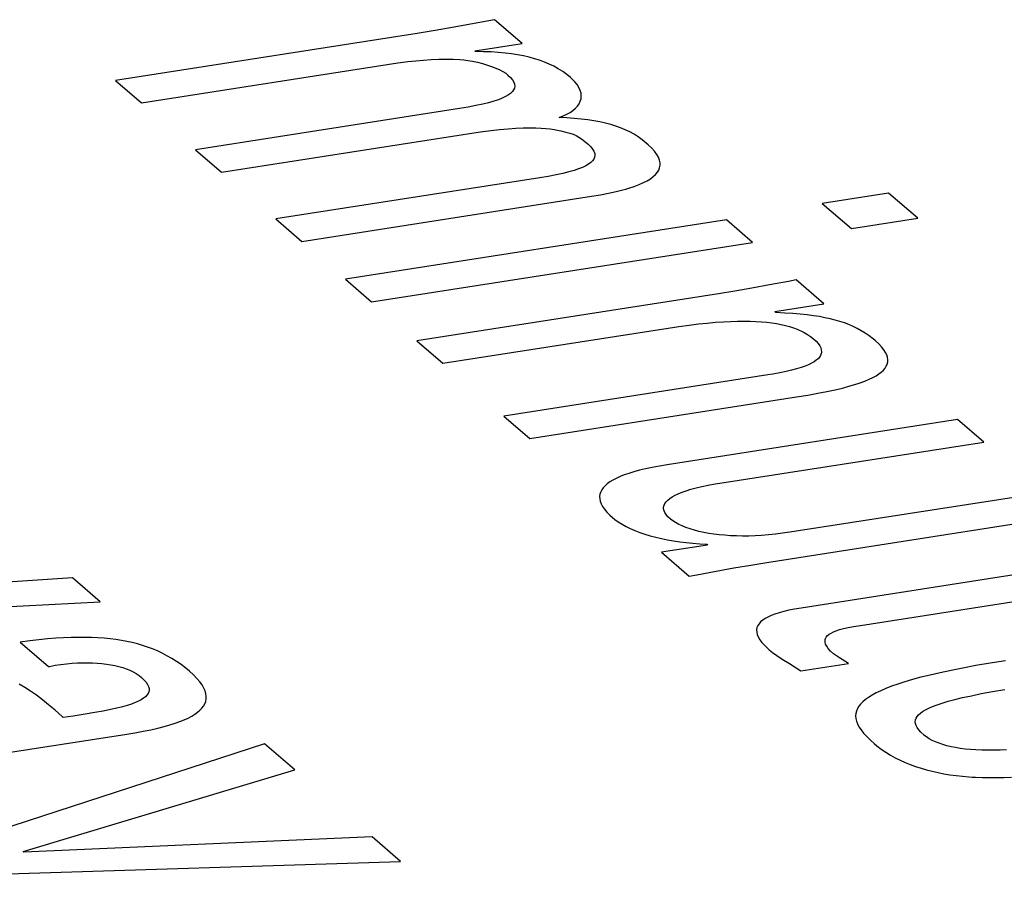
# Model space of a CAD drawing. Header units: millimetres. Extents: x -2579 to 1363, y -329 to 2298.
# Tile 247 of 256: x 1141.28 to 1144.03, y 1192.5 to 1194.91. Entities that reach past the tile are written whole.
import ezdxf

# ---------------------------------------------------------------- set-up
doc = ezdxf.new("R2010")
doc.units = ezdxf.units.MM
doc.header["$LTSCALE"] = 30.734
doc.layers.get('0').update_dxf_attribs({"linetype": 'CONTINUOUS'})

msp = doc.modelspace()

# ---------------------------------------------------------------- linework, layer by layer
at = {"color": 250, "true_color": 0x1c1c1c}
for p, q in [((1142.6057, 1194.9135), (1142.5486, 1194.9027)), ((1142.6832, 1194.8466), (1142.6057, 1194.9135)), ((1142.4919, 1194.8924), (1142.4388, 1194.8832)), ((1142.5486, 1194.9027), (1142.4919, 1194.8924)), ((1142.3883, 1194.8751), (1141.5432, 1194.7434)), ((1142.4388, 1194.8832), (1142.3883, 1194.8751)), ((1142.5501, 1194.8259), (1142.6832, 1194.8466)), ((1142.4282, 1194.8017), (1142.4494, 1194.8026)), ((1142.4494, 1194.8026), (1142.4697, 1194.8029)), ((1142.4697, 1194.8029), (1142.4892, 1194.8027)), ((1142.4892, 1194.8027), (1142.5079, 1194.802)), ((1142.5079, 1194.802), (1142.5189, 1194.8011)), ((1142.5519, 1194.8243), (1142.5501, 1194.8259)), ((1142.5744, 1194.8239), (1142.5519, 1194.8243)), ((1142.5957, 1194.8231), (1142.5744, 1194.8239)), ((1142.6158, 1194.8218), (1142.5957, 1194.8231)), ((1142.6348, 1194.82), (1142.6158, 1194.8218)), ((1142.6529, 1194.8178), (1142.6348, 1194.82)), ((1142.67, 1194.8151), (1142.6529, 1194.8178)), ((1142.6864, 1194.812), (1142.67, 1194.8151)), ((1142.702, 1194.8084), (1142.6864, 1194.812)), ((1142.717, 1194.8044), (1142.702, 1194.8084)), ((1142.7313, 1194.7999), (1142.717, 1194.8044)), ((1141.6162, 1194.6803), (1142.3346, 1194.7923)), ((1142.3346, 1194.7923), (1142.342, 1194.7934)), ((1142.342, 1194.7934), (1142.3627, 1194.7961)), ((1142.3627, 1194.7961), (1142.3845, 1194.7985)), ((1142.3845, 1194.7985), (1142.4065, 1194.8004)), ((1142.4065, 1194.8004), (1142.4282, 1194.8017)), ((1142.5189, 1194.8011), (1142.5308, 1194.7996)), ((1142.5308, 1194.7996), (1142.5436, 1194.7974)), ((1142.5436, 1194.7974), (1142.5572, 1194.7945)), ((1142.5572, 1194.7945), (1142.5712, 1194.7909)), ((1142.5712, 1194.7909), (1142.5854, 1194.7866)), ((1142.5854, 1194.7866), (1142.5992, 1194.7818)), ((1142.5992, 1194.7818), (1142.6058, 1194.7792)), ((1142.6058, 1194.7792), (1142.6179, 1194.7739)), ((1142.7452, 1194.7948), (1142.7313, 1194.7999)), ((1142.7585, 1194.7892), (1142.7452, 1194.7948)), ((1142.7715, 1194.783), (1142.7585, 1194.7892)), ((1142.784, 1194.7761), (1142.7715, 1194.783)), ((1142.7962, 1194.7684), (1142.784, 1194.7761)), ((1142.6179, 1194.7739), (1142.6282, 1194.7686)), ((1142.6282, 1194.7686), (1142.6366, 1194.7635)), ((1142.6366, 1194.7635), (1142.643, 1194.7586)), ((1142.643, 1194.7586), (1142.6503, 1194.7517)), ((1142.6503, 1194.7517), (1142.6557, 1194.7451)), ((1142.8081, 1194.7598), (1142.7962, 1194.7684)), ((1142.8184, 1194.7514), (1142.8081, 1194.7598)), ((1142.8221, 1194.7481), (1142.8184, 1194.7514)), ((1142.8301, 1194.74), (1142.8221, 1194.7481)), ((1141.5432, 1194.7434), (1141.6162, 1194.6803)), ((1142.6557, 1194.7451), (1142.6594, 1194.7389)), ((1142.6611, 1194.7221), (1142.6589, 1194.717)), ((1142.6594, 1194.7389), (1142.6614, 1194.733)), ((1142.662, 1194.7274), (1142.6611, 1194.7221)), ((1142.6614, 1194.733), (1142.662, 1194.7274)), ((1142.8366, 1194.7318), (1142.8301, 1194.74)), ((1142.8418, 1194.7235), (1142.8366, 1194.7318)), ((1142.8454, 1194.7154), (1142.8418, 1194.7235)), ((1142.627, 1194.6939), (1142.6161, 1194.6895)), ((1142.6363, 1194.6982), (1142.627, 1194.6939)), ((1142.644, 1194.7027), (1142.6363, 1194.6982)), ((1142.6503, 1194.7073), (1142.644, 1194.7027)), ((1142.6553, 1194.7121), (1142.6503, 1194.7073)), ((1142.6589, 1194.717), (1142.6553, 1194.7121)), ((1142.8476, 1194.7074), (1142.8454, 1194.7154)), ((1142.8456, 1194.685), (1142.8476, 1194.6922)), ((1142.8483, 1194.6996), (1142.8476, 1194.7074)), ((1142.8476, 1194.6922), (1142.8483, 1194.6996)), ((1142.5073, 1194.6648), (1141.7677, 1194.5495)), ((1142.5314, 1194.6688), (1142.5073, 1194.6648)), ((1142.5531, 1194.6729), (1142.5314, 1194.6688)), ((1142.5722, 1194.677), (1142.5531, 1194.6729)), ((1142.5889, 1194.6811), (1142.5722, 1194.677)), ((1142.6035, 1194.6853), (1142.5889, 1194.6811)), ((1142.6161, 1194.6895), (1142.6035, 1194.6853)), ((1142.8251, 1194.6595), (1142.832, 1194.6654)), ((1142.832, 1194.6654), (1142.8377, 1194.6716)), ((1142.8377, 1194.6716), (1142.8423, 1194.6781)), ((1142.8423, 1194.6781), (1142.8456, 1194.685)), ((1142.7861, 1194.6393), (1142.7976, 1194.6439)), ((1142.808, 1194.6384), (1142.7861, 1194.6393)), ((1142.7976, 1194.6439), (1142.8079, 1194.6488)), ((1142.8079, 1194.6488), (1142.817, 1194.654)), ((1142.8287, 1194.6371), (1142.808, 1194.6384)), ((1142.817, 1194.654), (1142.8251, 1194.6595)), ((1142.8481, 1194.6353), (1142.8287, 1194.6371)), ((1142.6431, 1194.6081), (1142.6651, 1194.6096)), ((1142.6651, 1194.6096), (1142.6854, 1194.6105)), ((1142.6854, 1194.6105), (1142.704, 1194.6109)), ((1142.704, 1194.6109), (1142.7207, 1194.6108)), ((1142.7207, 1194.6108), (1142.7358, 1194.6102)), ((1142.7358, 1194.6102), (1142.7493, 1194.6092)), ((1142.7493, 1194.6092), (1142.7614, 1194.6079)), ((1142.8665, 1194.6331), (1142.8481, 1194.6353)), ((1142.8838, 1194.6305), (1142.8665, 1194.6331)), ((1142.9003, 1194.6275), (1142.8838, 1194.6305)), ((1142.9159, 1194.624), (1142.9003, 1194.6275)), ((1142.9307, 1194.6201), (1142.9159, 1194.624)), ((1142.9449, 1194.6157), (1142.9307, 1194.6201)), ((1142.9585, 1194.6109), (1142.9449, 1194.6157)), ((1142.9715, 1194.6055), (1142.9585, 1194.6109)), ((1141.8408, 1194.4864), (1142.5591, 1194.5984)), ((1142.5591, 1194.5984), (1142.5722, 1194.6003)), ((1142.5722, 1194.6003), (1142.5956, 1194.6034)), ((1142.5956, 1194.6034), (1142.6197, 1194.606)), ((1142.6197, 1194.606), (1142.6431, 1194.6081)), ((1142.7614, 1194.6079), (1142.7721, 1194.6062)), ((1142.7721, 1194.6062), (1142.7908, 1194.6024)), ((1142.7908, 1194.6024), (1142.8048, 1194.5991)), ((1142.8048, 1194.5991), (1142.816, 1194.596)), ((1142.816, 1194.596), (1142.8254, 1194.5927)), ((1142.8254, 1194.5927), (1142.8337, 1194.5891)), ((1142.8337, 1194.5891), (1142.8413, 1194.5849)), ((1142.8413, 1194.5849), (1142.8492, 1194.5796)), ((1142.984, 1194.5995), (1142.9715, 1194.6055)), ((1142.9961, 1194.5929), (1142.984, 1194.5995)), ((1143.0078, 1194.5856), (1142.9961, 1194.5929)), ((1143.0192, 1194.5775), (1143.0078, 1194.5856)), ((1142.8492, 1194.5796), (1142.8587, 1194.5723)), ((1142.8587, 1194.5723), (1142.8676, 1194.5647)), ((1142.8676, 1194.5647), (1142.8748, 1194.5578)), ((1142.8748, 1194.5578), (1142.8802, 1194.5513)), ((1143.0305, 1194.5683), (1143.0192, 1194.5775)), ((1143.036, 1194.5634), (1143.0305, 1194.5683)), ((1143.0457, 1194.554), (1143.036, 1194.5634)), ((1143.0536, 1194.545), (1143.0457, 1194.554)), ((1141.7677, 1194.5495), (1141.8408, 1194.4864)), ((1142.8802, 1194.5513), (1142.8839, 1194.5451)), ((1142.8857, 1194.5282), (1142.8834, 1194.5231)), ((1142.8839, 1194.5451), (1142.886, 1194.5392)), ((1142.8865, 1194.5336), (1142.8857, 1194.5282)), ((1142.886, 1194.5392), (1142.8865, 1194.5336)), ((1143.0598, 1194.5365), (1143.0536, 1194.545)), ((1143.0643, 1194.5284), (1143.0598, 1194.5365)), ((1143.0673, 1194.5206), (1143.0643, 1194.5284)), ((1142.8515, 1194.5), (1142.8407, 1194.4957)), ((1142.8608, 1194.5044), (1142.8515, 1194.5)), ((1142.8685, 1194.5089), (1142.8608, 1194.5044)), ((1142.8749, 1194.5135), (1142.8685, 1194.5089)), ((1142.8798, 1194.5182), (1142.8749, 1194.5135)), ((1142.8834, 1194.5231), (1142.8798, 1194.5182)), ((1143.0653, 1194.4926), (1143.0678, 1194.4992)), ((1143.0689, 1194.5132), (1143.0673, 1194.5206)), ((1143.0678, 1194.4992), (1143.069, 1194.506)), ((1143.069, 1194.506), (1143.0689, 1194.5132)), ((1142.7558, 1194.4749), (1142.7318, 1194.4709)), ((1142.7776, 1194.479), (1142.7558, 1194.4749)), ((1142.7967, 1194.4831), (1142.7776, 1194.479)), ((1142.8134, 1194.4873), (1142.7967, 1194.4831)), ((1142.828, 1194.4915), (1142.8134, 1194.4873)), ((1142.8407, 1194.4957), (1142.828, 1194.4915)), ((1143.0422, 1194.4683), (1143.0499, 1194.4741)), ((1143.0499, 1194.4741), (1143.0564, 1194.48)), ((1143.0564, 1194.48), (1143.0615, 1194.4862)), ((1143.0615, 1194.4862), (1143.0653, 1194.4926)), ((1142.7318, 1194.4709), (1141.9923, 1194.3557)), ((1142.9817, 1194.4418), (1142.9969, 1194.4468)), ((1142.9969, 1194.4468), (1143.0105, 1194.452)), ((1143.0105, 1194.452), (1143.0226, 1194.4573)), ((1143.0226, 1194.4573), (1143.0331, 1194.4627)), ((1143.0331, 1194.4627), (1143.0422, 1194.4683)), ((1142.0654, 1194.2926), (1142.8767, 1194.419)), ((1142.8767, 1194.419), (1142.9019, 1194.4232)), ((1142.9019, 1194.4232), (1142.9249, 1194.4276)), ((1142.9249, 1194.4276), (1142.9458, 1194.4322)), ((1142.9458, 1194.4322), (1142.9646, 1194.4369)), ((1142.9646, 1194.4369), (1142.9734, 1194.4393)), ((1142.9734, 1194.4393), (1142.9817, 1194.4418)), ((1143.709, 1194.4283), (1143.5231, 1194.3993)), ((1143.791, 1194.3576), (1143.709, 1194.4283)), ((1143.5231, 1194.3993), (1143.605, 1194.3286)), ((1141.9923, 1194.3557), (1142.0654, 1194.2926)), ((1143.255, 1194.353), (1142.188, 1194.1867)), ((1143.328, 1194.2899), (1143.255, 1194.353)), ((1143.605, 1194.3286), (1143.791, 1194.3576)), ((1142.2611, 1194.1236), (1143.328, 1194.2899)), ((1142.188, 1194.1867), (1142.2611, 1194.1236)), ((1143.3758, 1194.1708), (1143.3258, 1194.1619)), ((1143.4289, 1194.1808), (1143.3758, 1194.1708)), ((1143.4498, 1194.1848), (1143.4289, 1194.1808)), ((1143.5274, 1194.1179), (1143.4498, 1194.1848)), ((1143.2324, 1194.1464), (1142.3873, 1194.0147)), ((1143.2782, 1194.1538), (1143.2324, 1194.1464)), ((1143.3258, 1194.1619), (1143.2782, 1194.1538)), ((1143.3901, 1194.0965), (1143.5274, 1194.1179)), ((1143.3936, 1194.0934), (1143.3901, 1194.0965)), ((1143.4183, 1194.0923), (1143.3936, 1194.0934)), ((1143.4408, 1194.0908), (1143.4183, 1194.0923)), ((1143.4616, 1194.089), (1143.4408, 1194.0908)), ((1143.4808, 1194.087), (1143.4616, 1194.089)), ((1143.4986, 1194.0847), (1143.4808, 1194.087)), ((1143.1215, 1194.0545), (1143.1501, 1194.0584)), ((1143.1501, 1194.0584), (1143.1766, 1194.0616)), ((1143.1766, 1194.0616), (1143.2014, 1194.0642)), ((1143.2014, 1194.0642), (1143.2245, 1194.0663)), ((1143.2245, 1194.0663), (1143.2463, 1194.0678)), ((1143.2463, 1194.0678), (1143.2668, 1194.0689)), ((1143.2668, 1194.0689), (1143.286, 1194.0695)), ((1143.286, 1194.0695), (1143.3042, 1194.0696)), ((1143.3042, 1194.0696), (1143.3214, 1194.0694)), ((1143.3214, 1194.0694), (1143.3377, 1194.0688)), ((1143.3377, 1194.0688), (1143.3532, 1194.0678)), ((1143.3532, 1194.0678), (1143.3678, 1194.0664)), ((1143.3678, 1194.0664), (1143.3818, 1194.0647)), ((1143.3818, 1194.0647), (1143.3951, 1194.0627)), ((1143.3951, 1194.0627), (1143.4078, 1194.0603)), ((1143.4078, 1194.0603), (1143.4199, 1194.0575)), ((1143.4199, 1194.0575), (1143.4315, 1194.0543)), ((1143.5152, 1194.0821), (1143.4986, 1194.0847)), ((1143.5309, 1194.0792), (1143.5152, 1194.0821)), ((1143.5457, 1194.076), (1143.5309, 1194.0792)), ((1143.5597, 1194.0725), (1143.5457, 1194.076)), ((1143.573, 1194.0686), (1143.5597, 1194.0725)), ((1143.5857, 1194.0644), (1143.573, 1194.0686)), ((1143.598, 1194.0597), (1143.5857, 1194.0644)), ((1143.6098, 1194.0546), (1143.598, 1194.0597)), ((1142.4604, 1193.9516), (1143.0921, 1194.05)), ((1143.0921, 1194.05), (1143.1215, 1194.0545)), ((1143.4315, 1194.0543), (1143.4426, 1194.0508)), ((1143.4426, 1194.0508), (1143.4532, 1194.0468)), ((1143.4532, 1194.0468), (1143.4583, 1194.0446)), ((1143.4583, 1194.0446), (1143.4633, 1194.0424)), ((1143.4633, 1194.0424), (1143.4729, 1194.0375)), ((1143.4729, 1194.0375), (1143.4821, 1194.0322)), ((1143.4821, 1194.0322), (1143.4907, 1194.0263)), ((1143.6214, 1194.0489), (1143.6098, 1194.0546)), ((1143.6327, 1194.0427), (1143.6214, 1194.0489)), ((1143.6439, 1194.0357), (1143.6327, 1194.0427)), ((1143.6551, 1194.028), (1143.6439, 1194.0357)), ((1142.3873, 1194.0147), (1142.4604, 1193.9516)), ((1143.4907, 1194.0263), (1143.4987, 1194.0199)), ((1143.4987, 1194.0199), (1143.506, 1194.013)), ((1143.506, 1194.013), (1143.5118, 1194.0066)), ((1143.5118, 1194.0066), (1143.5161, 1194.0004)), ((1143.6664, 1194.0192), (1143.6551, 1194.028)), ((1143.6723, 1194.0143), (1143.6664, 1194.0192)), ((1143.6817, 1194.0056), (1143.6723, 1194.0143)), ((1143.6895, 1193.9974), (1143.6817, 1194.0056)), ((1143.5161, 1194.0004), (1143.519, 1193.9945)), ((1143.5204, 1193.9785), (1143.5185, 1193.9736)), ((1143.519, 1193.9945), (1143.5206, 1193.989)), ((1143.5209, 1193.981), (1143.5204, 1193.9785)), ((1143.5206, 1193.989), (1143.5211, 1193.9836)), ((1143.5211, 1193.9836), (1143.5209, 1193.981)), ((1143.6957, 1193.9895), (1143.6895, 1193.9974)), ((1143.7005, 1193.9821), (1143.6957, 1193.9895)), ((1143.7039, 1193.975), (1143.7005, 1193.9821)), ((1143.706, 1193.9682), (1143.7039, 1193.975)), ((1143.4848, 1193.9475), (1143.4751, 1193.9436)), ((1143.4932, 1193.9516), (1143.4848, 1193.9475)), ((1143.5005, 1193.9557), (1143.4932, 1193.9516)), ((1143.5066, 1193.96), (1143.5005, 1193.9557)), ((1143.5117, 1193.9644), (1143.5066, 1193.96)), ((1143.5156, 1193.9689), (1143.5117, 1193.9644)), ((1143.5185, 1193.9736), (1143.5156, 1193.9689)), ((1143.7041, 1193.9464), (1143.7052, 1193.9493)), ((1143.7052, 1193.9493), (1143.7066, 1193.9554)), ((1143.7069, 1193.9616), (1143.706, 1193.9682)), ((1143.7066, 1193.9554), (1143.7069, 1193.9616)), ((1143.3847, 1193.9214), (1143.3709, 1193.9192)), ((1143.4042, 1193.9249), (1143.3847, 1193.9214)), ((1143.4218, 1193.9285), (1143.4042, 1193.9249)), ((1143.4375, 1193.9322), (1143.4218, 1193.9285)), ((1143.4515, 1193.9359), (1143.4375, 1193.9322)), ((1143.464, 1193.9397), (1143.4515, 1193.9359)), ((1143.4751, 1193.9436), (1143.464, 1193.9397)), ((1143.6739, 1193.9166), (1143.6819, 1193.9218)), ((1143.6819, 1193.9218), (1143.6888, 1193.927)), ((1143.6888, 1193.927), (1143.6945, 1193.9323)), ((1143.6945, 1193.9323), (1143.6992, 1193.9378)), ((1143.6992, 1193.9378), (1143.7027, 1193.9435)), ((1143.7027, 1193.9435), (1143.7041, 1193.9464)), ((1143.3709, 1193.9192), (1142.6314, 1193.8039)), ((1143.598, 1193.8872), (1143.6145, 1193.892)), ((1143.6145, 1193.892), (1143.6293, 1193.8969)), ((1143.6293, 1193.8969), (1143.6425, 1193.9017)), ((1143.6425, 1193.9017), (1143.6543, 1193.9066)), ((1143.6543, 1193.9066), (1143.6647, 1193.9116)), ((1143.6647, 1193.9116), (1143.6739, 1193.9166)), ((1143.483, 1193.8625), (1143.5111, 1193.8676)), ((1143.5111, 1193.8676), (1143.5364, 1193.8725)), ((1143.5364, 1193.8725), (1143.5591, 1193.8774)), ((1143.5591, 1193.8774), (1143.5796, 1193.8823)), ((1143.5796, 1193.8823), (1143.598, 1193.8872)), ((1142.7045, 1193.7408), (1143.4514, 1193.8573)), ((1143.4514, 1193.8573), (1143.483, 1193.8625)), ((1142.6314, 1193.8039), (1142.7045, 1193.7408)), ((1143.9024, 1193.7941), (1143.0889, 1193.6673)), ((1143.9755, 1193.731), (1143.9024, 1193.7941)), ((1143.236, 1193.6157), (1143.9755, 1193.731)), ((1142.9959, 1193.6477), (1142.9816, 1193.6433)), ((1143.0115, 1193.6519), (1142.9959, 1193.6477)), ((1143.0286, 1193.656), (1143.0115, 1193.6519)), ((1143.0471, 1193.6599), (1143.0286, 1193.656)), ((1143.0672, 1193.6637), (1143.0471, 1193.6599)), ((1143.0889, 1193.6673), (1143.0672, 1193.6637)), ((1142.9285, 1193.6193), (1142.9212, 1193.6141)), ((1142.9368, 1193.6244), (1142.9285, 1193.6193)), ((1142.9463, 1193.6293), (1142.9368, 1193.6244)), ((1142.9569, 1193.6341), (1142.9463, 1193.6293)), ((1142.9686, 1193.6388), (1142.9569, 1193.6341)), ((1142.9816, 1193.6433), (1142.9686, 1193.6388)), ((1142.9027, 1193.5913), (1142.9007, 1193.5852)), ((1142.9057, 1193.5973), (1142.9027, 1193.5913)), ((1142.9098, 1193.6031), (1142.9057, 1193.5973)), ((1142.915, 1193.6086), (1142.9098, 1193.6031)), ((1142.9212, 1193.6141), (1142.915, 1193.6086)), ((1143.1201, 1193.5864), (1143.1306, 1193.5906)), ((1143.1306, 1193.5906), (1143.1424, 1193.5948)), ((1143.1424, 1193.5948), (1143.1555, 1193.5988)), ((1143.1555, 1193.5988), (1143.1701, 1193.6027)), ((1143.1701, 1193.6027), (1143.1862, 1193.6065)), ((1143.1862, 1193.6065), (1143.2038, 1193.6101)), ((1143.2038, 1193.6101), (1143.2229, 1193.6136)), ((1143.2229, 1193.6136), (1143.236, 1193.6157)), ((1144.1404, 1193.5887), (1143.4325, 1193.4784)), ((1142.9007, 1193.5852), (1142.8998, 1193.5788)), ((1142.8998, 1193.5788), (1142.9, 1193.5722)), ((1142.9, 1193.5722), (1142.9014, 1193.5653)), ((1142.9014, 1193.5653), (1142.9041, 1193.5581)), ((1143.0825, 1193.5591), (1143.086, 1193.5639)), ((1143.086, 1193.5639), (1143.0905, 1193.5686)), ((1143.0905, 1193.5686), (1143.0961, 1193.5732)), ((1143.0961, 1193.5732), (1143.1029, 1193.5777)), ((1143.1029, 1193.5777), (1143.1109, 1193.5821)), ((1143.1109, 1193.5821), (1143.1201, 1193.5864)), ((1142.9041, 1193.5581), (1142.908, 1193.5507)), ((1142.908, 1193.5507), (1142.9133, 1193.543)), ((1142.9133, 1193.543), (1142.9199, 1193.535)), ((1142.9199, 1193.535), (1142.9281, 1193.5266)), ((1143.079, 1193.5491), (1143.0795, 1193.5517)), ((1143.079, 1193.544), (1143.079, 1193.5491)), ((1143.0801, 1193.5387), (1143.079, 1193.544)), ((1143.0795, 1193.5517), (1143.0802, 1193.5542)), ((1143.0824, 1193.5333), (1143.0801, 1193.5387)), ((1143.0802, 1193.5542), (1143.0825, 1193.5591)), ((1142.9281, 1193.5266), (1142.9355, 1193.5199)), ((1142.9355, 1193.5199), (1142.9426, 1193.5141)), ((1142.9426, 1193.5141), (1142.9521, 1193.5074)), ((1142.9521, 1193.5074), (1142.9625, 1193.5009)), ((1143.086, 1193.5277), (1143.0824, 1193.5333)), ((1143.0909, 1193.5219), (1143.086, 1193.5277)), ((1143.0971, 1193.516), (1143.0909, 1193.5219)), ((1143.098, 1193.5153), (1143.0971, 1193.516)), ((1143.1046, 1193.5102), (1143.098, 1193.5153)), ((1143.1124, 1193.5053), (1143.1046, 1193.5102)), ((1143.3682, 1193.3939), (1144.2134, 1193.5256)), ((1142.9625, 1193.5009), (1142.9737, 1193.4947)), ((1142.9737, 1193.4947), (1142.9857, 1193.4889)), ((1142.9857, 1193.4889), (1142.9985, 1193.4833)), ((1142.9985, 1193.4833), (1143.012, 1193.4781)), ((1143.1212, 1193.5005), (1143.1124, 1193.5053)), ((1143.131, 1193.496), (1143.1212, 1193.5005)), ((1143.1416, 1193.4917), (1143.131, 1193.496)), ((1143.1531, 1193.4878), (1143.1416, 1193.4917)), ((1143.1652, 1193.4841), (1143.1531, 1193.4878)), ((1143.178, 1193.4808), (1143.1652, 1193.4841)), ((1143.1914, 1193.4779), (1143.178, 1193.4808)), ((1143.4325, 1193.4784), (1143.412, 1193.4754)), ((1143.012, 1193.4781), (1143.0263, 1193.4733)), ((1143.0263, 1193.4733), (1143.0412, 1193.4687)), ((1143.0412, 1193.4687), (1143.0567, 1193.4646)), ((1143.0567, 1193.4646), (1143.0728, 1193.4608)), ((1143.0728, 1193.4608), (1143.0895, 1193.4573)), ((1143.0895, 1193.4573), (1143.1067, 1193.4543)), ((1143.1067, 1193.4543), (1143.1244, 1193.4516)), ((1143.1244, 1193.4516), (1143.1425, 1193.4493)), ((1143.2054, 1193.4753), (1143.1914, 1193.4779)), ((1143.2199, 1193.4731), (1143.2054, 1193.4753)), ((1143.2349, 1193.4713), (1143.2199, 1193.4731)), ((1143.2504, 1193.4698), (1143.2349, 1193.4713)), ((1143.2664, 1193.4687), (1143.2504, 1193.4698)), ((1143.2829, 1193.468), (1143.2664, 1193.4687)), ((1143.2998, 1193.4678), (1143.2829, 1193.468)), ((1143.3173, 1193.4679), (1143.2998, 1193.4678)), ((1143.3352, 1193.4685), (1143.3173, 1193.4679)), ((1143.3536, 1193.4695), (1143.3352, 1193.4685)), ((1143.3726, 1193.471), (1143.3536, 1193.4695)), ((1143.392, 1193.4729), (1143.3726, 1193.471)), ((1143.412, 1193.4754), (1143.392, 1193.4729)), ((1143.2023, 1193.4425), (1143.0734, 1193.4224)), ((1143.1425, 1193.4493), (1143.1611, 1193.4474)), ((1143.1611, 1193.4474), (1143.1802, 1193.4459)), ((1143.1802, 1193.4459), (1143.1996, 1193.4448)), ((1143.1996, 1193.4448), (1143.2023, 1193.4425)), ((1143.0734, 1193.4224), (1143.1509, 1193.3555)), ((1143.1722, 1193.3596), (1143.2259, 1193.3696)), ((1143.2259, 1193.3696), (1143.2759, 1193.3786)), ((1143.2759, 1193.3786), (1143.3231, 1193.3866)), ((1143.3231, 1193.3866), (1143.3682, 1193.3939)), ((1144.2223, 1193.3844), (1143.4638, 1193.2662)), ((1141.4231, 1193.3504), (1140.415, 1193.2841)), ((1141.5007, 1193.2835), (1141.4231, 1193.3504)), ((1143.1509, 1193.3555), (1143.1722, 1193.3596)), ((1143.63, 1193.2176), (1144.2953, 1193.3214)), ((1140.3134, 1193.2211), (1141.5007, 1193.2835)), ((1143.4298, 1193.26), (1143.4153, 1193.2566)), ((1143.4459, 1193.2632), (1143.4298, 1193.26)), ((1143.4638, 1193.2662), (1143.4459, 1193.2632)), ((1143.3565, 1193.2322), (1143.3508, 1193.2273)), ((1143.3633, 1193.2367), (1143.3565, 1193.2322)), ((1143.3712, 1193.2411), (1143.3633, 1193.2367)), ((1143.3803, 1193.2452), (1143.3712, 1193.2411)), ((1143.3906, 1193.2492), (1143.3803, 1193.2452)), ((1143.4023, 1193.253), (1143.3906, 1193.2492)), ((1143.4153, 1193.2566), (1143.4023, 1193.253)), ((1143.3405, 1193.2113), (1143.3394, 1193.2054)), ((1143.3394, 1193.2054), (1143.3396, 1193.199)), ((1143.3428, 1193.217), (1143.3405, 1193.2113)), ((1143.3462, 1193.2223), (1143.3428, 1193.217)), ((1143.3508, 1193.2273), (1143.3462, 1193.2223)), ((1143.5548, 1193.1996), (1143.5627, 1193.2027)), ((1143.5627, 1193.2027), (1143.572, 1193.2057)), ((1143.572, 1193.2057), (1143.5829, 1193.2086)), ((1143.5829, 1193.2086), (1143.5957, 1193.2115)), ((1143.5957, 1193.2115), (1143.6109, 1193.2144)), ((1143.6109, 1193.2144), (1143.63, 1193.2176)), ((1141.3291, 1193.1774), (1141.3037, 1193.1744)), ((1141.3532, 1193.1797), (1141.3291, 1193.1774)), ((1141.3762, 1193.1816), (1141.3532, 1193.1797)), ((1141.3981, 1193.1829), (1141.3762, 1193.1816)), ((1141.419, 1193.1837), (1141.3981, 1193.1829)), ((1141.439, 1193.1841), (1141.419, 1193.1837)), ((1141.4582, 1193.1841), (1141.439, 1193.1841)), ((1141.4767, 1193.1836), (1141.4582, 1193.1841)), ((1141.4945, 1193.1828), (1141.4767, 1193.1836)), ((1141.5116, 1193.1815), (1141.4945, 1193.1828)), ((1141.52, 1193.1807), (1141.5116, 1193.1815)), ((1141.5283, 1193.1799), (1141.52, 1193.1807)), ((1141.5444, 1193.1778), (1141.5283, 1193.1799)), ((1141.5601, 1193.1754), (1141.5444, 1193.1778)), ((1141.5753, 1193.1726), (1141.5601, 1193.1754)), ((1143.3396, 1193.199), (1143.3411, 1193.1923)), ((1143.3411, 1193.1923), (1143.344, 1193.1852)), ((1143.344, 1193.1852), (1143.3484, 1193.1776)), ((1143.3484, 1193.1776), (1143.3544, 1193.1695)), ((1143.5312, 1193.176), (1143.5316, 1193.1784)), ((1143.5313, 1193.171), (1143.5312, 1193.176)), ((1143.5316, 1193.1784), (1143.5323, 1193.1807)), ((1143.5323, 1193.1807), (1143.5346, 1193.185)), ((1143.5346, 1193.185), (1143.538, 1193.189)), ((1143.538, 1193.189), (1143.5425, 1193.1928)), ((1143.5425, 1193.1928), (1143.5481, 1193.1963)), ((1143.5481, 1193.1963), (1143.5548, 1193.1996)), ((1141.3037, 1193.1744), (1141.277, 1193.1709)), ((1141.277, 1193.1709), (1141.3563, 1193.1024)), ((1141.5903, 1193.1693), (1141.5753, 1193.1726)), ((1141.6048, 1193.1656), (1141.5903, 1193.1693)), ((1141.6192, 1193.1615), (1141.6048, 1193.1656)), ((1141.6332, 1193.1568), (1141.6192, 1193.1615)), ((1141.6471, 1193.1517), (1141.6332, 1193.1568)), ((1141.6608, 1193.146), (1141.6471, 1193.1517)), ((1143.3544, 1193.1695), (1143.3623, 1193.1609)), ((1143.3623, 1193.1609), (1143.372, 1193.1517)), ((1143.372, 1193.1517), (1143.3743, 1193.1496)), ((1143.3743, 1193.1496), (1143.3839, 1193.1419)), ((1143.5328, 1193.1654), (1143.5313, 1193.171)), ((1143.5357, 1193.1594), (1143.5328, 1193.1654)), ((1143.5403, 1193.1529), (1143.5357, 1193.1594)), ((1143.5467, 1193.1457), (1143.5403, 1193.1529)), ((1141.6744, 1193.1397), (1141.6608, 1193.146)), ((1141.6878, 1193.1328), (1141.6744, 1193.1397)), ((1141.7012, 1193.1252), (1141.6878, 1193.1328)), ((1141.7144, 1193.1169), (1141.7012, 1193.1252)), ((1143.3839, 1193.1419), (1143.3957, 1193.1335)), ((1143.3957, 1193.1335), (1143.411, 1193.1235)), ((1143.411, 1193.1235), (1143.4316, 1193.1107)), ((1143.5551, 1193.1379), (1143.5467, 1193.1457)), ((1143.56, 1193.1342), (1143.5551, 1193.1379)), ((1143.5712, 1193.1269), (1143.56, 1193.1342)), ((1143.5966, 1193.1107), (1143.5712, 1193.1269)), ((1141.3563, 1193.1024), (1141.3584, 1193.1029)), ((1141.3584, 1193.1029), (1141.3747, 1193.1058)), ((1141.3747, 1193.1058), (1141.3908, 1193.1082)), ((1141.3908, 1193.1082), (1141.4065, 1193.1102)), ((1141.4065, 1193.1102), (1141.4219, 1193.1116)), ((1141.4219, 1193.1116), (1141.4369, 1193.1126)), ((1141.4369, 1193.1126), (1141.4515, 1193.1131)), ((1141.4515, 1193.1131), (1141.4656, 1193.1132)), ((1141.4656, 1193.1132), (1141.4794, 1193.1129)), ((1141.4794, 1193.1129), (1141.4927, 1193.1122)), ((1141.4927, 1193.1122), (1141.5057, 1193.111)), ((1141.5057, 1193.111), (1141.5181, 1193.1095)), ((1141.5181, 1193.1095), (1141.5302, 1193.1076)), ((1141.5302, 1193.1076), (1141.5418, 1193.1052)), ((1141.5418, 1193.1052), (1141.553, 1193.1025)), ((1141.553, 1193.1025), (1141.5637, 1193.0993)), ((1141.5637, 1193.0993), (1141.5739, 1193.0958)), ((1141.5739, 1193.0958), (1141.5836, 1193.0918)), ((1141.7276, 1193.1077), (1141.7144, 1193.1169)), ((1141.7407, 1193.0976), (1141.7276, 1193.1077)), ((1141.7505, 1193.0894), (1141.7407, 1193.0976)), ((1143.4316, 1193.1107), (1143.4499, 1193.0992)), ((1143.4499, 1193.0992), (1143.4634, 1193.09)), ((1143.4634, 1193.09), (1143.5966, 1193.1107)), ((1143.9175, 1193.0983), (1143.8841, 1193.0917)), ((1143.9539, 1193.105), (1143.9175, 1193.0983)), ((1143.9934, 1193.1119), (1143.9539, 1193.105)), ((1144.0362, 1193.1187), (1143.9934, 1193.1119)), ((1141.5836, 1193.0918), (1141.5928, 1193.0874)), ((1141.5928, 1193.0874), (1141.6014, 1193.0825)), ((1141.6014, 1193.0825), (1141.6095, 1193.0771)), ((1141.6095, 1193.0771), (1141.6168, 1193.0713)), ((1141.6168, 1193.0713), (1141.624, 1193.0646)), ((1141.624, 1193.0646), (1141.6295, 1193.0583)), ((1141.762, 1193.079), (1141.7505, 1193.0894)), ((1141.7716, 1193.0691), (1141.762, 1193.079)), ((1141.7796, 1193.0597), (1141.7716, 1193.0691)), ((1143.7759, 1193.0658), (1143.7545, 1193.0595)), ((1143.7994, 1193.0722), (1143.7759, 1193.0658)), ((1143.8252, 1193.0786), (1143.7994, 1193.0722)), ((1143.8533, 1193.0851), (1143.8252, 1193.0786)), ((1143.8841, 1193.0917), (1143.8533, 1193.0851)), ((1141.2896, 1193.0436), (1141.2735, 1193.0532)), ((1141.3059, 1193.0332), (1141.2896, 1193.0436)), ((1141.6295, 1193.0583), (1141.6336, 1193.0523)), ((1141.6336, 1193.0523), (1141.6363, 1193.0467)), ((1141.6363, 1193.0467), (1141.6377, 1193.0413)), ((1141.6377, 1193.0413), (1141.6379, 1193.0362)), ((1141.786, 1193.0508), (1141.7796, 1193.0597)), ((1141.791, 1193.0422), (1141.786, 1193.0508)), ((1141.7946, 1193.0341), (1141.791, 1193.0422)), ((1143.7015, 1193.0408), (1143.6873, 1193.0347)), ((1143.7174, 1193.047), (1143.7015, 1193.0408)), ((1143.7351, 1193.0533), (1143.7174, 1193.047)), ((1143.7545, 1193.0595), (1143.7351, 1193.0533)), ((1143.9999, 1193.0323), (1144.035, 1193.0384)), ((1141.3223, 1193.0218), (1141.3059, 1193.0332)), ((1141.3391, 1193.0093), (1141.3223, 1193.0218)), ((1141.3564, 1192.9955), (1141.3391, 1193.0093)), ((1141.6155, 1193.0093), (1141.6078, 1193.0053)), ((1141.622, 1193.0134), (1141.6155, 1193.0093)), ((1141.6274, 1193.0177), (1141.622, 1193.0134)), ((1141.6316, 1193.022), (1141.6274, 1193.0177)), ((1141.6348, 1193.0265), (1141.6316, 1193.022)), ((1141.6369, 1193.0312), (1141.6348, 1193.0265)), ((1141.6379, 1193.0362), (1141.6369, 1193.0312)), ((1141.7968, 1193.0263), (1141.7946, 1193.0341)), ((1141.7964, 1193.0048), (1141.7977, 1193.0117)), ((1141.7978, 1193.0188), (1141.7968, 1193.0263)), ((1141.7977, 1193.0117), (1141.7978, 1193.0188)), ((1143.6445, 1193.0099), (1143.6371, 1193.0037)), ((1143.6532, 1193.0161), (1143.6445, 1193.0099)), ((1143.6631, 1193.0223), (1143.6532, 1193.0161)), ((1143.6745, 1193.0285), (1143.6631, 1193.0223)), ((1143.6873, 1193.0347), (1143.6745, 1193.0285)), ((1143.8761, 1193.005), (1143.8951, 1193.0101)), ((1143.8951, 1193.0101), (1143.9166, 1193.0154)), ((1143.9166, 1193.0154), (1143.9411, 1193.0208)), ((1143.9411, 1193.0208), (1143.9687, 1193.0265)), ((1143.9687, 1193.0265), (1143.9999, 1193.0323)), ((1141.3745, 1192.98), (1141.3564, 1192.9955)), ((1141.5474, 1192.9856), (1141.5297, 1192.9817)), ((1141.563, 1192.9895), (1141.5474, 1192.9856)), ((1141.5766, 1192.9934), (1141.563, 1192.9895)), ((1141.5885, 1192.9973), (1141.5766, 1192.9934)), ((1141.5988, 1193.0013), (1141.5885, 1192.9973)), ((1141.6078, 1193.0053), (1141.5988, 1193.0013)), ((1141.7803, 1192.9799), (1141.7859, 1192.9858)), ((1141.7859, 1192.9858), (1141.7904, 1192.9919)), ((1141.7904, 1192.9919), (1141.7939, 1192.9982)), ((1141.7939, 1192.9982), (1141.7964, 1193.0048)), ((1143.6218, 1192.9845), (1143.619, 1192.9778)), ((1143.6258, 1192.991), (1143.6218, 1192.9845)), ((1143.6308, 1192.9974), (1143.6258, 1192.991)), ((1143.6371, 1193.0037), (1143.6308, 1192.9974)), ((1143.8123, 1192.9811), (1143.8216, 1192.9857)), ((1143.8216, 1192.9857), (1143.8324, 1192.9904)), ((1143.8324, 1192.9904), (1143.845, 1192.9952)), ((1143.845, 1192.9952), (1143.8595, 1193)), ((1143.8595, 1193), (1143.8761, 1193.005)), ((1141.3942, 1192.9623), (1141.3745, 1192.98)), ((1141.3968, 1192.9598), (1141.3942, 1192.9623)), ((1141.4246, 1192.9638), (1141.3968, 1192.9598)), ((1141.4585, 1192.9689), (1141.4246, 1192.9638)), ((1141.4861, 1192.9734), (1141.4585, 1192.9689)), ((1141.5095, 1192.9776), (1141.4861, 1192.9734)), ((1141.5297, 1192.9817), (1141.5095, 1192.9776)), ((1141.7364, 1192.9532), (1141.7474, 1192.9582)), ((1141.7474, 1192.9582), (1141.7573, 1192.9634)), ((1141.7573, 1192.9634), (1141.766, 1192.9687)), ((1141.766, 1192.9687), (1141.7737, 1192.9742)), ((1141.7737, 1192.9742), (1141.7803, 1192.9799)), ((1143.6173, 1192.9711), (1143.6167, 1192.9641)), ((1143.6167, 1192.9641), (1143.6172, 1192.9569)), ((1143.6172, 1192.9569), (1143.6189, 1192.9494)), ((1143.619, 1192.9778), (1143.6173, 1192.9711)), ((1143.7844, 1192.9529), (1143.7861, 1192.9578)), ((1143.7861, 1192.9578), (1143.7889, 1192.9625)), ((1143.7889, 1192.9625), (1143.7929, 1192.9672)), ((1143.7929, 1192.9672), (1143.7981, 1192.9718)), ((1143.7981, 1192.9718), (1143.8045, 1192.9765)), ((1143.8045, 1192.9765), (1143.8123, 1192.9811)), ((1141.6423, 1192.9253), (1141.6618, 1192.9297)), ((1141.6618, 1192.9297), (1141.6796, 1192.9342)), ((1141.6796, 1192.9342), (1141.6959, 1192.9388)), ((1141.6959, 1192.9388), (1141.7107, 1192.9435)), ((1141.7107, 1192.9435), (1141.7242, 1192.9483)), ((1141.7242, 1192.9483), (1141.7364, 1192.9532)), ((1143.6189, 1192.9494), (1143.6219, 1192.9417)), ((1143.6219, 1192.9417), (1143.6262, 1192.9335)), ((1143.6262, 1192.9335), (1143.6319, 1192.925)), ((1143.7839, 1192.9479), (1143.7844, 1192.9529)), ((1143.7844, 1192.9427), (1143.7839, 1192.9479)), ((1143.7862, 1192.9372), (1143.7844, 1192.9427)), ((1143.7893, 1192.9314), (1143.7862, 1192.9372)), ((1143.7937, 1192.9253), (1143.7893, 1192.9314)), ((1141.062, 1192.8332), (1141.5755, 1192.9132)), ((1141.5755, 1192.9132), (1141.5976, 1192.9168)), ((1141.5976, 1192.9168), (1141.6209, 1192.921)), ((1141.6209, 1192.921), (1141.6423, 1192.9253)), ((1143.6319, 1192.925), (1143.6392, 1192.9159)), ((1143.6392, 1192.9159), (1143.6481, 1192.9061)), ((1143.6481, 1192.9061), (1143.6591, 1192.8955)), ((1143.7998, 1192.9186), (1143.7937, 1192.9253)), ((1143.8076, 1192.9113), (1143.7998, 1192.9186)), ((1143.8083, 1192.9106), (1143.8076, 1192.9113)), ((1143.8152, 1192.9052), (1143.8083, 1192.9106)), ((1143.8229, 1192.9002), (1143.8152, 1192.9052)), ((1143.8314, 1192.8955), (1143.8229, 1192.9002)), ((1141.961, 1192.8861), (1141.0464, 1192.5883)), ((1142.0456, 1192.8131), (1141.961, 1192.8861)), ((1143.6591, 1192.8955), (1143.6685, 1192.8871)), ((1143.6685, 1192.8871), (1143.6764, 1192.8806)), ((1143.6764, 1192.8806), (1143.6885, 1192.8713)), ((1143.8405, 1192.8913), (1143.8314, 1192.8955)), ((1143.8504, 1192.8874), (1143.8405, 1192.8913)), ((1143.8609, 1192.8838), (1143.8504, 1192.8874)), ((1143.8721, 1192.8806), (1143.8609, 1192.8838)), ((1143.884, 1192.8778), (1143.8721, 1192.8806)), ((1143.8966, 1192.8753), (1143.884, 1192.8778)), ((1143.9099, 1192.8731), (1143.8966, 1192.8753)), ((1143.9239, 1192.8713), (1143.9099, 1192.8731)), ((1143.6885, 1192.8713), (1143.7011, 1192.8627)), ((1143.7011, 1192.8627), (1143.7141, 1192.8547)), ((1143.7141, 1192.8547), (1143.7275, 1192.8472)), ((1143.7275, 1192.8472), (1143.7413, 1192.8403)), ((1143.9385, 1192.8698), (1143.9239, 1192.8713)), ((1143.9539, 1192.8688), (1143.9385, 1192.8698)), ((1143.9699, 1192.8681), (1143.9539, 1192.8688)), ((1143.9866, 1192.8678), (1143.9699, 1192.8681)), ((1144.0038, 1192.868), (1143.9866, 1192.8678)), ((1144.0215, 1192.8686), (1144.0038, 1192.868)), ((1144.0397, 1192.8696), (1144.0215, 1192.8686)), ((1143.7413, 1192.8403), (1143.7555, 1192.8339)), ((1143.7555, 1192.8339), (1143.77, 1192.828)), ((1143.77, 1192.828), (1143.7848, 1192.8226)), ((1143.7848, 1192.8226), (1143.8, 1192.8176)), ((1143.8, 1192.8176), (1143.8155, 1192.8132)), ((1141.2851, 1192.5846), (1142.0456, 1192.8131)), ((1143.8155, 1192.8132), (1143.8314, 1192.8091)), ((1143.8314, 1192.8091), (1143.8476, 1192.8055)), ((1143.8476, 1192.8055), (1143.8641, 1192.8023)), ((1143.8641, 1192.8023), (1143.881, 1192.7996)), ((1143.881, 1192.7996), (1143.8983, 1192.7972)), ((1143.8983, 1192.7972), (1143.9161, 1192.7952)), ((1143.9161, 1192.7952), (1143.9342, 1192.7936)), ((1143.9342, 1192.7936), (1143.9435, 1192.793)), ((1143.9435, 1192.793), (1143.9528, 1192.7925)), ((1143.9528, 1192.7925), (1143.9719, 1192.7917)), ((1143.9719, 1192.7917), (1143.9915, 1192.7914)), ((1143.9915, 1192.7914), (1144.0116, 1192.7915)), ((1144.0116, 1192.7915), (1144.0322, 1192.792)), ((1144.0322, 1192.792), (1144.0535, 1192.793)), ((1142.263, 1192.6254), (1141.2869, 1192.5831)), ((1142.3424, 1192.5569), (1142.263, 1192.6254)), ((1141.2869, 1192.5831), (1141.2851, 1192.5846)), ((1140.6678, 1192.5039), (1142.3424, 1192.5569))]:
    msp.add_line(p, q, dxfattribs=at)

doc.saveas('drawing.dxf')
